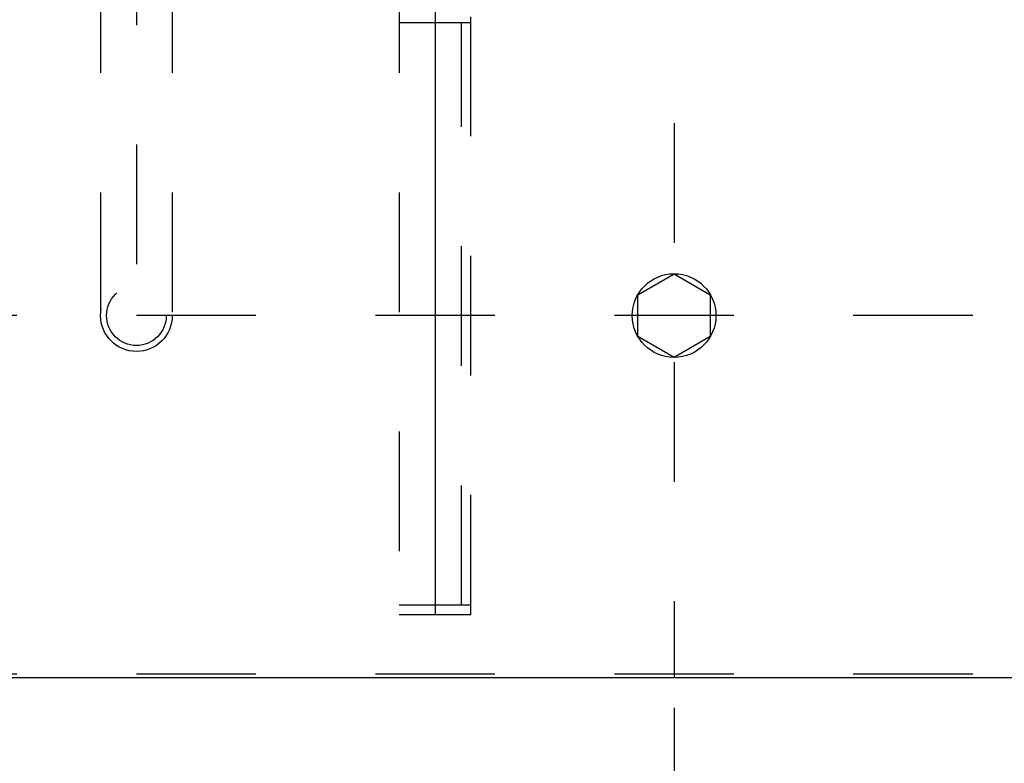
# Model space of a CAD drawing. Header units: metres. Extents: x 70279.8 to 70377.7, y 409251.8 to 409331.5.
# Tile 161 of 244: x 70322.752 to 70323.576, y 409322.425 to 409323.048. Entities that reach past the tile are written whole.
import ezdxf

# ---------------------------------------------------------------- set-up
doc = ezdxf.new("R2010")
doc.units = ezdxf.units.M
for name, pattern in [('DASHED', [0.75, 0.5, -0.25]), ('NASCOSTA', [9.525, 6.35, -3.175]), ('TRATTOPUNTO', [25.4, 12.7, -6.35, 0, -6.35])]:
    doc.linetypes.add(name, pattern=pattern)
doc.styles.add('MACG_standaard', font='arial.ttf', dxfattribs={"height": 2})
doc.dimstyles.new('MACG_standaard', dxfattribs={"dimscale": 0, "dimtxt": 2, "dimasz": 2, "dimexe": 1, "dimexo": 0.1, "dimgap": 1, "dimtad": 0, "dimzin": 1, "dimtxsty": 'MACG_standaard', "dimcen": 0, "dimclrd": 256, "dimclre": 256, "dimclrt": 256, "dimazin": 0, "dimtfac": 1, "dimtofl": 0, "dimtmove": 1, "dimatfit": 3, "dimfxl": 1, "dimfxlon": 1, "dimtfill": 1, "dimlwd": -1, "dimlwe": -1, "dimarcsym": 0})

# ---------------------------------------------------------------- blocks, each defined once
blk = doc.blocks.new('*D2189')
at = {"transparency": 16777216}
for p, q in [((70323.3, 409322.472), (70323.3, 409322.03086)), ((70318.9, 409322.38325), (70318.9, 409322.03086)), ((70319.4, 409322.28086), (70320.19141, 409322.28086)), ((70322.8, 409322.28086), (70322.00859, 409322.28086))]:
    blk.add_line(p, q, dxfattribs=at)
for points in [[(70319.4, 409322.3642), (70319.4, 409322.19753), (70318.9, 409322.28086)], [(70322.8, 409322.3642), (70322.8, 409322.19753), (70323.3, 409322.28086)]]:
    blk.add_solid(points, dxfattribs=at)
at = {"layer": 'Defpoints', "color": 0, "transparency": 16777216}
for p in [(70323.3, 409322.497), (70318.9, 409322.40825), (70318.9, 409322.28086)]:
    blk.add_point(p, dxfattribs=at)
at = {"transparency": 16777216, "insert": (70321.1, 409322.28086), "char_height": 0.5, "attachment_point": 5, "style": 'MACG_standaard', "bg_fill": 3, "box_fill_scale": 1.1, "bg_fill_color": 256, "bg_fill_true_color": 13158600, "bg_fill_transparency": 0}
blk.add_mtext('4,40', dxfattribs=at)
blk = doc.blocks.new('Reactor_20170118')
at = {"color": 7, "linetype": 'TRATTOPUNTO', "ltscale": 0.1}
for p, q in [((0, 1561), (0, -2103)), ((-450, -1057), (-450, -1830)), ((850, -1800), (-850, -1800))]:
    blk.add_line(p, q, dxfattribs=at)
at = {"color": 7, "ltscale": 0.1}
for p, q in [((-200, -1211), (-200, -2050)), ((850, -2103), (-850, -2103))]:
    blk.add_line(p, q, dxfattribs=at)
at = {"color": 7, "linetype": 'NASCOSTA', "ltscale": 0.1}
for p, q in [((-480, -1497), (-480, -1800)), ((-420, -1497), (-420, -1800)), ((-230, -1497), (-230, -2050)), ((-170, -2050), (-170, -1497)), ((-230, -1554.94), (-170, -1554.94)), ((-178, -2042), (-178, -1554.94)), ((-230, -2042), (-170, -2042)), ((-230, -2050), (-170, -2050)), ((850, -2100), (-850, -2100))]:
    blk.add_line(p, q, dxfattribs=at)
at = {"color": 7}
blk.add_lwpolyline([(0, -1835), (-30.31, -1817.5), (-30.31, -1782.5), (0, -1765), (30.31, -1782.5), (30.31, -1817.5)], close=True, dxfattribs=at)
at = {"color": 7, "linetype": 'NASCOSTA', "ltscale": 0.1}
for radius in [30, 25]:
    blk.add_circle((-450, -1800), radius, dxfattribs=at)
at = {"color": 7}
blk.add_circle((0, -1800), 35, dxfattribs=at)

msp = doc.modelspace()

# ---------------------------------------------------------------- hatches: boundary and pattern name
at = {"linetype": 'DASHED'}
h = msp.add_hatch(dxfattribs=at)
h.set_pattern_fill('ANSI31', color=256)
h.set_pattern_definition([(45, (70275, 409260.7), (-0.08838835, 0.08838835), [])])
h.paths.add_polyline_path([(70318.6, 409327.65), (70318.6, 409321.45981, -0.267949), (70318.9, 409321.45981), (70318.9, 409327.35), (70323.54019, 409327.35, -0.131652), (70323.5, 409327.5, -0.131652), (70323.54019, 409327.65)])

# ---------------------------------------------------------------- next in the draw order: dimensions: what is measured, and where the dimension line sits
dim = msp.add_linear_dim(base=(70318.9, 409322.28086), p1=(70323.3, 409322.497), p2=(70318.9, 409322.40825), dimstyle='MACG_standaard')
dim.commit()
dim.dimension.update_dxf_attribs({"geometry": '*D2189', "text_midpoint": (70321.1, 409322.28086)})

# ---------------------------------------------------------------- next in the draw order: block references
at = {"xscale": 0.001, "yscale": 0.001, "zscale": 0.001}
msp.add_blockref('Reactor_20170118', (70323.3, 409324.6), dxfattribs=at)

doc.saveas('drawing.dxf')
